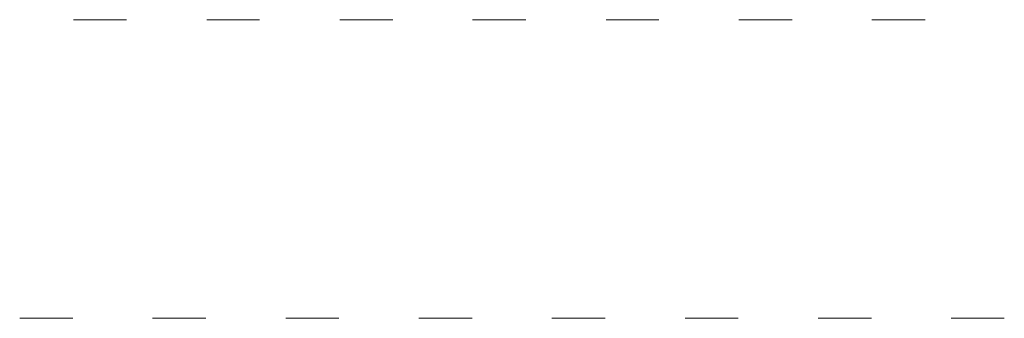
# Model space of a CAD drawing. Header units: millimetres. Extents: x -2626 to 2068, y -6169 to 7214.
# Tile 57 of 144: x -2130 to -1960, y -4410 to -4358. Entities that reach past the tile are written whole.
import ezdxf

# ---------------------------------------------------------------- set-up
doc = ezdxf.new("R2010")
doc.units = ezdxf.units.MM
doc.layers.get('0').update_dxf_attribs({"color": 252})

msp = doc.modelspace()

# ---------------------------------------------------------------- linework, layer by layer
at = {"color": 7, "lineweight": 0}
for points in [[(-2121.04, -4357.95), (-2111.8, -4357.95)], [(-2097.9, -4357.95), (-2088.74, -4357.95)], [(-2074.83, -4357.95), (-2065.59, -4357.95)], [(-2051.77, -4357.95), (-2042.53, -4357.95)], [(-2028.63, -4357.95), (-2019.47, -4357.95)], [(-2005.57, -4357.95), (-1996.33, -4357.95)], [(-1982.51, -4357.95), (-1973.27, -4357.95)], [(-2130.36, -4409.77), (-2121.12, -4409.77)], [(-2107.3, -4409.77), (-2098.06, -4409.77)], [(-2084.16, -4409.77), (-2075, -4409.77)], [(-2061.09, -4409.77), (-2051.85, -4409.77)], [(-2038.03, -4409.77), (-2028.79, -4409.77)], [(-2014.89, -4409.77), (-2005.73, -4409.77)], [(-1991.83, -4409.77), (-1982.59, -4409.77)], [(-1968.77, -4409.77), (-1959.53, -4409.77)]]:
    msp.add_lwpolyline(points, dxfattribs=at)

doc.saveas('drawing.dxf')
